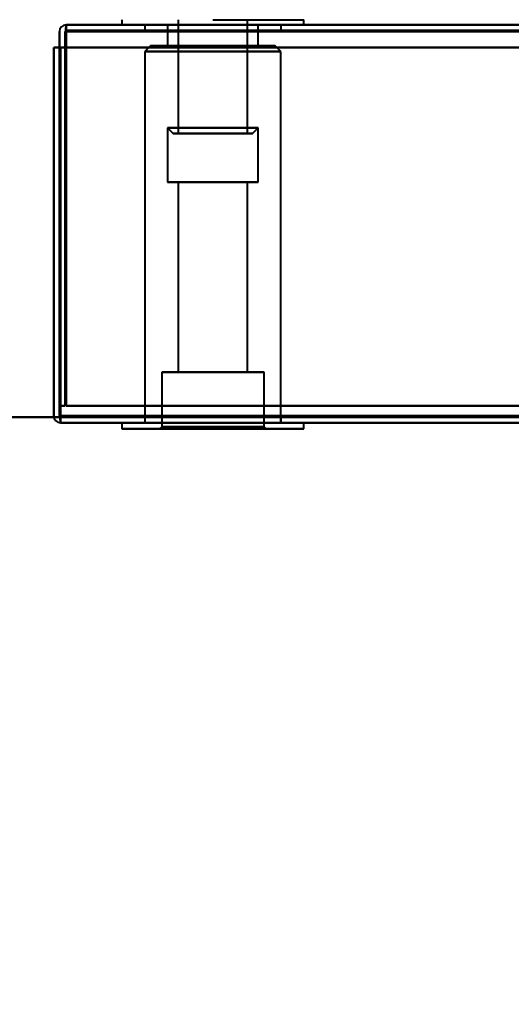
# Model space of a CAD drawing. Header units: millimetres. Extents: x -695 to 695, y -1115 to 611.
# Tile 41 of 87: x -224 to -181, y -413 to -327. Entities that reach past the tile are written whole.
import ezdxf

# ---------------------------------------------------------------- set-up
doc = ezdxf.new("R2010")
doc.units = ezdxf.units.MM
doc.layers.add('A-GENM', color=13, linetype='Continuous', lineweight=40)
doc.layers.add('G-IMPT', color=8, linetype='Continuous', lineweight=40)

# ---------------------------------------------------------------- blocks, each defined once
blk = doc.blocks.new('Maintenance r21 - Maintenance r21-751643-Niveau de réf_')
at = {"layer": 'A-GENM'}
for p, q in [((-535, -361.5), (535, -361.5)), ((535, -361.5), (-535, -361.5))]:
    blk.add_line(p, q, dxfattribs=at)
blk = doc.blocks.new('NEXA 700 CALQUES_dwg-751640-Niveau de réf_')
at = {"layer": 'G-IMPT'}
for p, q in [((-214.97, -336.55), (-214.97, -337)), ((-214.97, -336.55), (-214.97, -337)), ((-210.02, -336.55), (-210.02, -346.55)), ((-210.02, -336.55), (-210.02, -346.55)), ((-206.97, -336.55), (-198.97, -336.55)), ((-206.97, -336.55), (-198.97, -336.55)), ((-206.97, -336.55), (-198.97, -336.55)), ((-206.97, -336.55), (-198.97, -336.55)), ((-203.92, -346.55), (-203.92, -336.55)), ((-203.92, -346.55), (-203.92, -336.55)), ((-198.97, -337), (-198.97, -336.55)), ((-198.97, -337), (-198.97, -336.55)), ((531.93, -337), (-219.87, -337)), ((-219.87, -337.6), (-219.87, -337)), ((-219.87, -337.6), (-219.87, -337)), ((-219.87, -337), (-219.87, -337.6)), ((-219.87, -337), (-219.87, -337.6)), ((-206.97, -337), (-214.97, -337)), ((-206.97, -337), (-214.97, -337)), ((-214.97, -337), (-198.97, -337)), ((-214.97, -337), (-198.97, -337)), ((-214.97, -337), (-198.97, -337)), ((-214.97, -337), (-198.97, -337)), ((-212.97, -337), (-212.97, -337.5)), ((-212.97, -337), (-212.97, -337.5)), ((-212.97, -337), (-200.97, -337)), ((-212.97, -337), (-200.97, -337)), ((-212.97, -337), (-200.97, -337)), ((-212.97, -337), (-200.97, -337)), ((-200.97, -337), (-212.97, -337)), ((-200.97, -337), (-212.97, -337)), ((-200.97, -337), (-212.97, -337)), ((-200.97, -337), (-212.97, -337)), ((-212.97, -337.5), (-200.97, -337.5)), ((-212.97, -337.5), (-200.97, -337.5)), ((-212.97, -337.5), (-200.97, -337.5)), ((-212.97, -337.5), (-200.97, -337.5)), ((-200.97, -337.5), (-212.97, -337.5)), ((-200.97, -337.5), (-212.97, -337.5)), ((-200.97, -337.5), (-212.97, -337.5)), ((-200.97, -337.5), (-212.97, -337.5)), ((-210.97, -337), (-210.97, -338.85)), ((-210.97, -337), (-210.97, -338.85)), ((-210.97, -337), (-205.953, -337)), ((-210.97, -337), (-205.953, -337)), ((-205.953, -337), (-210.97, -337)), ((-205.953, -337), (-210.97, -337)), ((-207.986, -337), (-202.97, -337)), ((-207.986, -337), (-202.97, -337)), ((-202.97, -337), (-207.986, -337)), ((-202.97, -337), (-207.986, -337)), ((-198.97, -337), (-206.97, -337)), ((-198.97, -337), (-206.97, -337)), ((-198.97, -337), (-206.97, -337)), ((-198.97, -337), (-206.97, -337)), ((-202.97, -338.85), (-202.97, -337)), ((-202.97, -338.85), (-202.97, -337)), ((-200.97, -337.5), (-200.97, -337)), ((-200.97, -337.5), (-200.97, -337)), ((-212.445, -338.85), (-212.945, -339.35)), ((-212.445, -338.85), (-212.945, -339.35)), ((-212.945, -339.35), (-212.945, -372)), ((-212.945, -339.35), (-212.945, -372)), ((-206.97, -339.35), (-212.945, -339.35)), ((-206.97, -339.35), (-212.945, -339.35)), ((-212.945, -339.35), (-206.97, -339.35)), ((-212.945, -339.35), (-206.97, -339.35)), ((-206.97, -338.85), (-212.445, -338.85)), ((-206.97, -338.85), (-212.445, -338.85)), ((-212.445, -338.85), (-206.97, -338.85)), ((-212.445, -338.85), (-206.97, -338.85)), ((-210.97, -338.85), (-206.97, -338.85)), ((-210.97, -338.85), (-206.97, -338.85)), ((-206.97, -338.85), (-210.97, -338.85)), ((-206.97, -338.85), (-210.97, -338.85)), ((-202.97, -338.85), (-207.986, -338.85)), ((-202.97, -338.85), (-207.986, -338.85)), ((-201.495, -338.85), (-206.97, -338.85)), ((-206.97, -338.85), (-202.97, -338.85)), ((-201.495, -338.85), (-206.97, -338.85)), ((-206.97, -338.85), (-202.97, -338.85)), ((-205.953, -338.85), (-206.97, -338.85)), ((-205.953, -338.85), (-206.97, -338.85)), ((-206.97, -338.85), (-201.495, -338.85)), ((-206.97, -338.85), (-201.495, -338.85)), ((-200.995, -339.35), (-206.97, -339.35)), ((-200.995, -339.35), (-206.97, -339.35)), ((-206.97, -339.35), (-200.995, -339.35)), ((-206.97, -339.35), (-200.995, -339.35)), ((-200.995, -339.35), (-201.495, -338.85)), ((-200.995, -339.35), (-201.495, -338.85)), ((-200.995, -372), (-200.995, -339.35)), ((-200.995, -372), (-200.995, -339.35)), ((-210.97, -346.05), (-210.97, -350.85)), ((-210.97, -346.05), (-210.97, -350.85)), ((-210.97, -346.05), (-210.47, -346.55)), ((-210.97, -346.05), (-210.47, -346.55)), ((-207.986, -346.05), (-210.97, -346.05)), ((-205.953, -346.05), (-210.97, -346.05)), ((-207.986, -346.05), (-210.97, -346.05)), ((-205.953, -346.05), (-210.97, -346.05)), ((-210.97, -346.05), (-205.953, -346.05)), ((-210.97, -346.05), (-207.986, -346.05)), ((-210.97, -346.05), (-205.953, -346.05)), ((-210.97, -346.05), (-207.986, -346.05)), ((-202.97, -346.05), (-207.986, -346.05)), ((-202.97, -346.05), (-207.986, -346.05)), ((-207.986, -346.05), (-202.97, -346.05)), ((-207.986, -346.05), (-202.97, -346.05)), ((-203.47, -346.55), (-202.97, -346.05)), ((-203.47, -346.55), (-202.97, -346.05)), ((-202.97, -350.85), (-202.97, -346.05)), ((-202.97, -350.85), (-202.97, -346.05)), ((-206.08, -346.55), (-210.47, -346.55)), ((-206.08, -346.55), (-210.47, -346.55)), ((-210.47, -346.55), (-206.08, -346.55)), ((-210.47, -346.55), (-206.08, -346.55)), ((-204.02, -346.55), (-210.02, -346.55)), ((-204.02, -346.55), (-210.02, -346.55)), ((-210.02, -346.55), (-206.195, -346.55)), ((-210.02, -346.55), (-206.195, -346.55)), ((-203.92, -346.55), (-209.92, -346.55)), ((-203.92, -346.55), (-209.92, -346.55)), ((-203.47, -346.55), (-207.859, -346.55)), ((-203.47, -346.55), (-207.859, -346.55)), ((-207.859, -346.55), (-203.47, -346.55)), ((-207.859, -346.55), (-203.47, -346.55)), ((-207.744, -346.55), (-204.02, -346.55)), ((-207.744, -346.55), (-204.02, -346.55)), ((-206.195, -346.55), (-203.92, -346.55)), ((-206.195, -346.55), (-203.92, -346.55)), ((-210.97, -350.85), (-205.953, -350.85)), ((-210.97, -350.85), (-205.953, -350.85)), ((-206.97, -350.85), (-210.97, -350.85)), ((-206.97, -350.85), (-210.97, -350.85)), ((-210.02, -350.85), (-210.02, -367.55)), ((-210.02, -350.85), (-210.02, -367.55)), ((-210.02, -350.85), (-206.97, -350.85)), ((-210.02, -350.85), (-206.97, -350.85)), ((-206.195, -350.85), (-210.02, -350.85)), ((-206.195, -350.85), (-210.02, -350.85)), ((-207.986, -350.85), (-206.97, -350.85)), ((-207.986, -350.85), (-206.97, -350.85)), ((-206.97, -350.85), (-207.744, -350.85)), ((-206.97, -350.85), (-207.744, -350.85)), ((-206.97, -350.85), (-202.97, -350.85)), ((-206.97, -350.85), (-202.97, -350.85)), ((-202.97, -350.85), (-206.97, -350.85)), ((-206.97, -350.85), (-203.92, -350.85)), ((-202.97, -350.85), (-206.97, -350.85)), ((-206.97, -350.85), (-203.92, -350.85)), ((-203.92, -350.85), (-206.97, -350.85)), ((-203.92, -350.85), (-206.97, -350.85)), ((-203.92, -367.55), (-203.92, -350.85)), ((-203.92, -367.55), (-203.92, -350.85)), ((-211.47, -367.55), (-211.47, -372.35)), ((-211.47, -367.55), (-211.47, -372.35)), ((-211.47, -367.55), (-202.47, -367.55)), ((-211.47, -367.55), (-202.47, -367.55)), ((-211.47, -367.55), (-202.47, -367.55)), ((-211.47, -367.55), (-202.47, -367.55)), ((-206.97, -367.55), (-211.47, -367.55)), ((-206.97, -367.55), (-211.47, -367.55)), ((-210.02, -367.55), (-206.97, -367.55)), ((-210.02, -367.55), (-206.97, -367.55)), ((-206.97, -367.55), (-210.02, -367.55)), ((-206.97, -367.55), (-210.02, -367.55)), ((-207.744, -367.55), (-203.92, -367.55)), ((-207.744, -367.55), (-203.92, -367.55)), ((-206.97, -367.55), (-206.195, -367.55)), ((-206.97, -367.55), (-206.195, -367.55)), ((-203.92, -367.55), (-206.97, -367.55)), ((-203.92, -367.55), (-206.97, -367.55)), ((-202.47, -367.55), (-206.97, -367.55)), ((-202.47, -367.55), (-206.97, -367.55)), ((-202.47, -367.55), (-206.97, -367.55)), ((-202.47, -367.55), (-206.97, -367.55)), ((-202.47, -372.35), (-202.47, -367.55)), ((-202.47, -372.35), (-202.47, -367.55)), ((-220.37, -371.4), (-220.37, -372)), ((-220.37, -371.4), (-220.37, -372)), ((-220.37, -372), (-220.37, -371.4)), ((-220.37, -372), (-220.37, -371.4)), ((-212.97, -371.5), (-212.97, -372)), ((-212.97, -371.5), (-212.97, -372)), ((-200.97, -371.5), (-212.97, -371.5)), ((-200.97, -371.5), (-212.97, -371.5)), ((-200.97, -371.5), (-212.97, -371.5)), ((-200.97, -371.5), (-212.97, -371.5)), ((-212.97, -371.5), (-200.97, -371.5)), ((-212.97, -371.5), (-200.97, -371.5)), ((-212.97, -371.5), (-200.97, -371.5)), ((-212.97, -371.5), (-200.97, -371.5)), ((-200.97, -372), (-200.97, -371.5)), ((-200.97, -372), (-200.97, -371.5)), ((-220.37, -372), (532.43, -372)), ((-214.97, -372), (-214.97, -372.55)), ((-214.97, -372), (-214.97, -372.55)), ((-214.97, -372), (-206.97, -372)), ((-214.97, -372), (-206.97, -372)), ((-198.97, -372), (-214.97, -372)), ((-198.97, -372), (-214.97, -372)), ((-198.97, -372), (-214.97, -372)), ((-198.97, -372), (-214.97, -372)), ((-212.97, -372), (-200.97, -372)), ((-212.97, -372), (-200.97, -372)), ((-212.97, -372), (-200.97, -372)), ((-212.97, -372), (-200.97, -372)), ((-206.97, -372), (-212.945, -372)), ((-206.97, -372), (-212.945, -372)), ((-211.47, -372.35), (-211.67, -372.55)), ((-211.47, -372.35), (-211.67, -372.55)), ((-211.47, -372.35), (-206.97, -372.35)), ((-211.47, -372.35), (-206.97, -372.35)), ((-206.97, -372.35), (-211.47, -372.35)), ((-206.97, -372.35), (-211.47, -372.35)), ((-200.995, -372), (-206.97, -372)), ((-200.995, -372), (-206.97, -372)), ((-206.97, -372), (-198.97, -372)), ((-206.97, -372), (-198.97, -372)), ((-206.97, -372), (-198.97, -372)), ((-206.97, -372), (-198.97, -372)), ((-206.97, -372.35), (-202.47, -372.35)), ((-206.97, -372.35), (-202.47, -372.35)), ((-202.47, -372.35), (-206.97, -372.35)), ((-202.47, -372.35), (-206.97, -372.35)), ((-202.27, -372.55), (-202.47, -372.35)), ((-202.27, -372.55), (-202.47, -372.35)), ((-198.97, -372.55), (-198.97, -372)), ((-198.97, -372.55), (-198.97, -372)), ((-214.97, -372.55), (-198.97, -372.55)), ((-214.97, -372.55), (-198.97, -372.55)), ((-214.97, -372.55), (-198.97, -372.55)), ((-214.97, -372.55), (-198.97, -372.55)), ((-206.97, -372.55), (-214.97, -372.55)), ((-206.97, -372.55), (-214.97, -372.55)), ((-211.67, -372.55), (-206.97, -372.55)), ((-211.67, -372.55), (-206.97, -372.55)), ((-206.97, -372.55), (-211.67, -372.55)), ((-206.97, -372.55), (-211.67, -372.55)), ((-206.97, -372.55), (-202.27, -372.55)), ((-206.97, -372.55), (-202.27, -372.55)), ((-202.27, -372.55), (-206.97, -372.55)), ((-202.27, -372.55), (-206.97, -372.55)), ((-198.97, -372.55), (-206.97, -372.55)), ((-198.97, -372.55), (-206.97, -372.55)), ((-198.97, -372.55), (-206.97, -372.55)), ((-198.97, -372.55), (-206.97, -372.55))]:
    blk.add_line(p, q, dxfattribs=at)
at = {"layer": 'G-IMPT', "flags": 128}
for points in [[(-220.47, -337.6), (-220.47, -337.95), (-220.47, -338.3), (-220.47, -338.65), (-220.47, -339)], [(-220.47, -339), (-220.47, -338.65), (-220.47, -338.3), (-220.47, -337.95), (-220.47, -337.6)], [(-220.47, -339), (-220.47, -338.65), (-220.47, -338.3), (-220.47, -337.95), (-220.47, -337.6)], [(-220.47, -337.6), (-220.47, -337.95), (-220.47, -338.3), (-220.47, -338.65), (-220.47, -339)], [(-219.92, -337.55), (-219.932, -345.788), (-219.945, -354.025), (-219.957, -362.263), (-219.97, -370.5)], [(-219.97, -370.5), (-219.957, -362.263), (-219.945, -354.025), (-219.932, -345.788), (-219.92, -337.55)], [(-219.97, -337.6), (-219.97, -345.825), (-219.97, -354.05), (-219.97, -362.275), (-219.97, -370.5)], [(-219.97, -370.5), (-219.97, -362.275), (-219.97, -354.05), (-219.97, -345.825), (-219.97, -337.6)], [(-219.87, -337), (-219.882, -337.138), (-219.895, -337.275), (-219.907, -337.413), (-219.92, -337.55)], [(-219.92, -337.55), (-219.907, -337.413), (-219.895, -337.275), (-219.882, -337.138), (-219.87, -337)], [(531.93, -337), (343.98, -337), (156.03, -337), (-31.92, -337), (-219.87, -337)], [(-219.87, -337), (-31.92, -337), (156.03, -337), (343.98, -337), (531.93, -337)], [(-219.87, -337.55), (-219.87, -337.413), (-219.87, -337.275), (-219.87, -337.138), (-219.87, -337)], [(-219.87, -337), (-219.87, -337.138), (-219.87, -337.275), (-219.87, -337.413), (-219.87, -337.55)], [(531.93, -337), (343.98, -337), (156.03, -337), (-31.92, -337), (-219.87, -337)], [(-219.87, -337), (-31.92, -337), (156.03, -337), (343.98, -337), (531.93, -337)], [(-219.87, -337.5), (-31.92, -337.5), (156.03, -337.5), (343.98, -337.5), (531.93, -337.5)], [(531.93, -337.5), (343.98, -337.5), (156.03, -337.5), (-31.92, -337.5), (-219.87, -337.5)], [(-219.87, -370.5), (-219.87, -362.263), (-219.87, -354.025), (-219.87, -345.788), (-219.87, -337.55)], [(-219.87, -337.55), (-219.87, -345.788), (-219.87, -354.025), (-219.87, -362.263), (-219.87, -370.5)], [(-219.87, -337.6), (-31.92, -337.6), (156.03, -337.6), (343.98, -337.6), (531.93, -337.6)], [(-219.87, -370.5), (-219.87, -362.275), (-219.87, -354.05), (-219.87, -345.825), (-219.87, -337.6)], [(-219.87, -337.6), (-31.92, -337.6), (156.03, -337.6), (343.98, -337.6), (531.93, -337.6)], [(531.93, -337.6), (343.98, -337.6), (156.03, -337.6), (-31.92, -337.6), (-219.87, -337.6)], [(531.93, -337.6), (343.98, -337.6), (156.03, -337.6), (-31.92, -337.6), (-219.87, -337.6)], [(-219.87, -337.6), (-219.87, -345.825), (-219.87, -354.05), (-219.87, -362.275), (-219.87, -370.5)], [(-219.87, -337.6), (-219.87, -337.95), (-219.87, -338.3), (-219.87, -338.65), (-219.87, -339)], [(-219.87, -339), (-219.87, -338.65), (-219.87, -338.3), (-219.87, -337.95), (-219.87, -337.6)], [(-219.87, -337.6), (-31.92, -337.6), (156.03, -337.6), (343.98, -337.6), (531.93, -337.6)], [(-219.87, -337.6), (-219.87, -337.95), (-219.87, -338.3), (-219.87, -338.65), (-219.87, -339)], [(531.93, -337.6), (343.98, -337.6), (156.03, -337.6), (-31.92, -337.6), (-219.87, -337.6)], [(-219.87, -339), (-219.87, -338.65), (-219.87, -338.3), (-219.87, -337.95), (-219.87, -337.6)], [(-220.47, -339), (-220.595, -339), (-220.72, -339), (-220.845, -339), (-220.97, -339)], [(-220.97, -339), (-220.845, -339), (-220.72, -339), (-220.595, -339), (-220.47, -339)], [(-220.97, -371.4), (-220.97, -363.3), (-220.97, -355.2), (-220.97, -347.1), (-220.97, -339)], [(-220.97, -339), (-220.845, -339), (-220.72, -339), (-220.595, -339), (-220.47, -339)], [(-220.97, -339), (-220.97, -347.1), (-220.97, -355.2), (-220.97, -363.3), (-220.97, -371.4)], [(-220.97, -371.4), (-220.97, -363.3), (-220.97, -355.2), (-220.97, -347.1), (-220.97, -339)], [(-220.47, -339), (-220.595, -339), (-220.72, -339), (-220.845, -339), (-220.97, -339)], [(-220.97, -339), (-220.97, -347.1), (-220.97, -355.2), (-220.97, -363.3), (-220.97, -371.4)], [(-220.47, -370.5), (-220.47, -362.625), (-220.47, -354.75), (-220.47, -346.875), (-220.47, -339)], [(-220.47, -339), (-220.47, -346.875), (-220.47, -354.75), (-220.47, -362.625), (-220.47, -370.5)], [(-220.47, -370.5), (-220.47, -362.625), (-220.47, -354.75), (-220.47, -346.875), (-220.47, -339)], [(-220.47, -339), (-220.47, -347.1), (-220.47, -355.2), (-220.47, -363.3), (-220.47, -371.4)], [(-220.47, -371.4), (-220.47, -363.3), (-220.47, -355.2), (-220.47, -347.1), (-220.47, -339)], [(-220.47, -339), (-220.47, -346.875), (-220.47, -354.75), (-220.47, -362.625), (-220.47, -370.5)], [(-220.47, -339), (-220.457, -347.113), (-220.445, -355.225), (-220.432, -363.338), (-220.42, -371.45)], [(-220.42, -371.45), (-220.432, -363.338), (-220.445, -355.225), (-220.457, -347.113), (-220.47, -339)], [(-220.37, -371.45), (-220.37, -363.338), (-220.37, -355.225), (-220.37, -347.113), (-220.37, -339)], [(-220.37, -339), (-220.37, -347.1), (-220.37, -355.2), (-220.37, -363.3), (-220.37, -371.4)], [(-220.37, -371.4), (-220.37, -363.3), (-220.37, -355.2), (-220.37, -347.1), (-220.37, -339)], [(-220.37, -339), (-220.37, -347.113), (-220.37, -355.225), (-220.37, -363.338), (-220.37, -371.45)], [(-219.87, -339), (-219.995, -339), (-220.12, -339), (-220.245, -339), (-220.37, -339)], [(-220.37, -339), (-220.37, -347.1), (-220.37, -355.2), (-220.37, -363.3), (-220.37, -371.4)], [(-220.37, -339), (-220.245, -339), (-220.12, -339), (-219.995, -339), (-219.87, -339)], [(532.43, -339), (344.23, -339), (156.03, -339), (-32.17, -339), (-220.37, -339)], [(-220.37, -371.4), (-220.37, -363.3), (-220.37, -355.2), (-220.37, -347.1), (-220.37, -339)], [(-220.37, -339), (-32.17, -339), (156.03, -339), (344.23, -339), (532.43, -339)], [(-220.37, -339), (-220.37, -347.1), (-220.37, -355.2), (-220.37, -363.3), (-220.37, -371.4)], [(532.43, -339), (344.23, -339), (156.03, -339), (-32.17, -339), (-220.37, -339)], [(-219.87, -339), (-219.995, -339), (-220.12, -339), (-220.245, -339), (-220.37, -339)], [(-220.37, -339), (-32.17, -339), (156.03, -339), (344.23, -339), (532.43, -339)], [(-220.37, -339), (-220.245, -339), (-220.12, -339), (-219.995, -339), (-219.87, -339)], [(-220.37, -371.4), (-220.37, -363.3), (-220.37, -355.2), (-220.37, -347.1), (-220.37, -339)], [(-219.87, -339), (-219.87, -346.875), (-219.87, -354.75), (-219.87, -362.625), (-219.87, -370.5)], [(531.93, -339), (343.98, -339), (156.03, -339), (-31.92, -339), (-219.87, -339)], [(-219.87, -339), (-31.92, -339), (156.03, -339), (343.98, -339), (531.93, -339)], [(-219.87, -370.5), (-219.87, -362.625), (-219.87, -354.75), (-219.87, -346.875), (-219.87, -339)], [(-219.87, -370.5), (-219.87, -362.625), (-219.87, -354.75), (-219.87, -346.875), (-219.87, -339)], [(-219.87, -339), (-31.92, -339), (156.03, -339), (343.98, -339), (531.93, -339)], [(531.93, -339), (343.98, -339), (156.03, -339), (-31.92, -339), (-219.87, -339)], [(-219.87, -339), (-219.87, -346.875), (-219.87, -354.75), (-219.87, -362.625), (-219.87, -370.5)], [(-219.97, -370.5), (-220.095, -370.5), (-220.22, -370.5), (-220.345, -370.5), (-220.47, -370.5)], [(-220.47, -370.5), (-220.345, -370.5), (-220.22, -370.5), (-220.095, -370.5), (-219.97, -370.5)], [(-219.97, -370.5), (-220.095, -370.5), (-220.22, -370.5), (-220.345, -370.5), (-220.47, -370.5)], [(-220.47, -370.5), (-220.345, -370.5), (-220.22, -370.5), (-220.095, -370.5), (-219.97, -370.5)], [(531.93, -370.5), (343.98, -370.5), (156.03, -370.5), (-31.92, -370.5), (-219.87, -370.5)], [(-219.87, -370.5), (-31.92, -370.5), (156.03, -370.5), (343.98, -370.5), (531.93, -370.5)], [(531.93, -370.5), (343.98, -370.5), (156.03, -370.5), (-31.92, -370.5), (-219.87, -370.5)], [(-219.87, -370.5), (-31.92, -370.5), (156.03, -370.5), (343.98, -370.5), (531.93, -370.5)], [(-219.87, -370.5), (-31.92, -370.5), (156.03, -370.5), (343.98, -370.5), (531.93, -370.5)], [(531.93, -370.5), (343.98, -370.5), (156.03, -370.5), (-31.92, -370.5), (-219.87, -370.5)], [(531.93, -370.5), (343.98, -370.5), (156.03, -370.5), (-31.92, -370.5), (-219.87, -370.5)], [(-219.87, -370.5), (-31.92, -370.5), (156.03, -370.5), (343.98, -370.5), (531.93, -370.5)], [(-220.42, -371.45), (-220.407, -371.588), (-220.395, -371.725), (-220.382, -371.863), (-220.37, -372)], [(-220.37, -372), (-220.382, -371.863), (-220.395, -371.725), (-220.407, -371.588), (-220.42, -371.45)], [(-220.37, -371.4), (-32.17, -371.4), (156.03, -371.4), (344.23, -371.4), (532.43, -371.4)], [(532.43, -371.4), (344.23, -371.4), (156.03, -371.4), (-32.17, -371.4), (-220.37, -371.4)], [(-220.37, -371.4), (-32.17, -371.4), (156.03, -371.4), (344.23, -371.4), (532.43, -371.4)], [(532.43, -371.4), (344.23, -371.4), (156.03, -371.4), (-32.17, -371.4), (-220.37, -371.4)], [(-220.37, -371.4), (-32.17, -371.4), (156.03, -371.4), (344.23, -371.4), (532.43, -371.4)], [(532.43, -371.4), (344.23, -371.4), (156.03, -371.4), (-32.17, -371.4), (-220.37, -371.4)], [(-220.37, -372), (-220.37, -371.863), (-220.37, -371.725), (-220.37, -371.588), (-220.37, -371.45)], [(-220.37, -371.45), (-220.37, -371.588), (-220.37, -371.725), (-220.37, -371.863), (-220.37, -372)], [(-220.37, -371.5), (-32.17, -371.5), (156.03, -371.5), (344.23, -371.5), (532.43, -371.5)], [(532.43, -371.5), (344.23, -371.5), (156.03, -371.5), (-32.17, -371.5), (-220.37, -371.5)], [(532.43, -372), (344.23, -372), (156.03, -372), (-32.17, -372), (-220.37, -372)], [(-220.37, -372), (-32.17, -372), (156.03, -372), (344.23, -372), (532.43, -372)], [(532.43, -372), (344.23, -372), (156.03, -372), (-32.17, -372), (-220.37, -372)], [(-220.37, -372), (-32.17, -372), (156.03, -372), (344.23, -372), (532.43, -372)]]:
    blk.add_lwpolyline(points, dxfattribs=at)
at = {"layer": 'G-IMPT'}
for centre, start, end in [((-219.87, -337.6), 90, 180), ((-219.87, -337.6), 90, 180), ((-219.87, -337.6), 90, 180), ((-219.87, -337.6), 90, 180), ((-220.37, -371.4), 180, 270), ((-220.37, -371.4), 180, 270), ((-220.37, -371.4), 180, 270), ((-220.37, -371.4), 180, 270)]:
    blk.add_arc(centre, 0.6, start, end, dxfattribs=at)

msp = doc.modelspace()

# ---------------------------------------------------------------- linework, layer by layer
at = {"color": 94, "lineweight": 30}
msp.add_circle((-1.97, 1), 609.6, dxfattribs=at)

# ---------------------------------------------------------------- block references
at = {"layer": 'A-GENM'}
msp.add_blockref('Maintenance r21 - Maintenance r21-751643-Niveau de réf_', (0, 0), dxfattribs=at)
at = {"layer": 'G-IMPT'}
msp.add_blockref('NEXA 700 CALQUES_dwg-751640-Niveau de réf_', (0, 10), dxfattribs=at)

doc.saveas('drawing.dxf')
